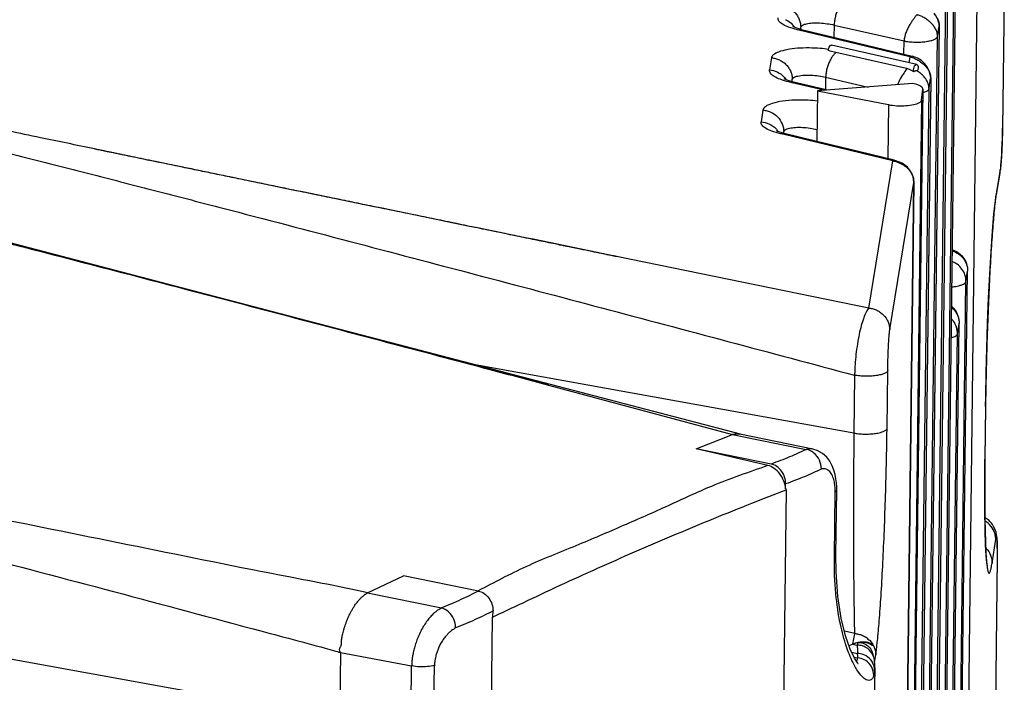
# Model space of a CAD drawing. Header units: inches. Extents: x -1 to 205, y 81 to 217.
# Tile 94 of 108: x 103.91 to 105.7, y 158.68 to 159.88. Entities that reach past the tile are written whole.
import ezdxf

# ---------------------------------------------------------------- set-up
doc = ezdxf.new("R2010")
doc.units = ezdxf.units.IN
doc.header["$LTSCALE"] = 1.1
doc.header["$MEASUREMENT"] = 0
doc.layers.get('0').update_dxf_attribs({"linetype": 'CONTINUOUS'})
doc.layers.add('6_ALL_SURFS', color=7, linetype='CONTINUOUS')
doc.layers.add('7_ALL_FEATURES', color=7, linetype='CONTINUOUS')

msp = doc.modelspace()

# ---------------------------------------------------------------- linework, layer by layer
at = {"color": 7, "linetype": 'Continuous'}
for p, q in [((105.3836, 159.8271), (105.3805, 159.8279)), ((105.3943, 159.8245), (105.3836, 159.8271)), ((105.385, 159.8378), (105.3864, 159.8379)), ((105.5228, 159.7954), (105.3943, 159.8245)), ((105.5291, 159.8167), (105.5274, 159.806)), ((105.5256, 159.7946), (105.5228, 159.7954)), ((105.5293, 159.7932), (105.5256, 159.7946)), ((105.5361, 159.7896), (105.5293, 159.7932)), ((105.5357, 159.7912), (105.5357, 159.7932)), ((105.5361, 159.7896), (105.5357, 159.7912)), ((105.5374, 159.7903), (105.5361, 159.7896)), ((105.5427, 159.7913), (105.5418, 159.7914)), ((105.5436, 159.7938), (105.5427, 159.7913)), ((105.544, 159.7967), (105.5436, 159.7938)), ((105.3141, 159.7695), (105.3086, 159.7709)), ((105.3616, 159.7581), (105.3141, 159.7695)), ((105.3607, 159.7545), (105.3596, 159.6625)), ((105.3726, 159.7554), (105.3616, 159.7581)), ((105.3035, 159.0276), (105.2461, 154.3284)), ((104.7102, 154.096), (104.7677, 158.7952)), ((104.7689, 158.7958), (104.773, 158.7977)), ((105.4646, 158.7129), (105.4667, 158.7265))]:
    msp.add_line(p, q, dxfattribs=at)
for points, start_tangent, end_tangent in [([(105.3807, 159.8303), (105.3656, 159.8319), (105.3451, 159.8328), (105.3241, 159.8322), (105.3049, 159.8297), (105.2896, 159.8254), (105.28, 159.8201), (105.2766, 159.8147)], (-0.990522, 0.137357), (-0.070122, -0.997538)), ([(105.3805, 159.8279), (105.3813, 159.8324), (105.3829, 159.8359), (105.385, 159.8378)], (0.017766, 0.999842), (0.943463, 0.331477)), ([(105.3873, 159.8168), (105.3864, 159.8154), (105.383, 159.8092), (105.38, 159.8022), (105.3777, 159.7947), (105.3761, 159.7869), (105.3757, 159.7831), (105.3754, 159.7793)], (-0.56235, -0.826899), (-0.04377, -0.999042)), ([(105.3943, 159.8245), (105.3903, 159.8206), (105.3873, 159.8168)], (-0.78148, -0.623931), (-0.56235, -0.826899)), ([(105.5239, 159.7952), (105.5184, 159.7878), (105.5115, 159.7767), (105.5065, 159.7658)], (-0.637614, -0.770356), (-0.34581, -0.938305)), ([(105.5418, 159.7914), (105.5408, 159.7913), (105.5398, 159.7912), (105.5386, 159.7908), (105.5374, 159.7903)], (-0.997385, 0.072277), (-0.899401, -0.437124)), ([(105.5518, 159.7836), (105.5513, 159.7841), (105.5454, 159.7889), (105.5418, 159.7914)], (-0.719588, 0.694401), (-0.848612, 0.529016)), ([(105.5573, 159.7773), (105.5564, 159.7785), (105.554, 159.7813), (105.5518, 159.7836)], (-0.591377, 0.806395), (-0.719588, 0.694401)), ([(105.5623, 159.7682), (105.5605, 159.7723), (105.5586, 159.7755), (105.5573, 159.7773)], (-0.343342, 0.93921), (-0.591377, 0.806395)), ([(105.564, 159.7589), (105.5639, 159.7597), (105.5639, 159.7606), (105.5637, 159.7623), (105.5631, 159.7657), (105.5623, 159.7682)], (0.012225, 0.999925), (-0.343342, 0.93921)), ([(105.299, 159.6802), (105.3019, 159.6838), (105.3093, 159.6865)], (0.162651, 0.986684), (0.977699, 0.21001)), ([(105.3093, 159.6865), (105.3202, 159.688)], (0.977699, 0.21001), (0.997666, 0.068278)), ([(105.3202, 159.688), (105.3333, 159.6881), (105.3471, 159.6867), (105.3599, 159.6841)], (0.997666, 0.068278), (0.964433, -0.264328)), ([(105.2699, 159.0718), (105.167, 159.0338), (105.0881, 158.9984), (105.0063, 158.9622), (104.9201, 158.9256), (104.8288, 158.8872), (104.7419, 158.8434)], (-0.941544, -0.33689), (-0.886403, -0.462914)), ([(105.3024, 159.0295), (105.2992, 159.0434), (105.2916, 159.0566), (105.2814, 159.0666), (105.2699, 159.0718)], (-0.057113, 0.998368), (-0.978946, 0.20412)), ([(104.773, 158.7977), (104.8307, 158.8252), (104.8997, 158.8574), (104.9678, 158.8883), (105.0355, 158.918), (105.1032, 158.947), (105.1716, 158.9753), (105.2406, 159.0029), (105.3035, 159.0276)], (0.901186, 0.433432), (0.933201, 0.359354)), ([(105.3035, 159.0276), (105.3032, 159.0288), (105.3024, 159.0295)], (-0.00604, 0.999982), (-0.798609, 0.60185)), ([(104.7687, 158.7963), (104.7681, 158.796), (104.7677, 158.7952)], (-0.99041, 0.138158), (-0.349656, -0.936878))]:
    msp.add_spline(points, degree=3, dxfattribs=dict(at, start_tangent=start_tangent, end_tangent=end_tangent))
at = {"layer": '6_ALL_SURFS', "color": 7, "linetype": 'Continuous'}
for p, q in [((105.5973, 156.3928), (105.6344, 159.4263)), ((105.5818, 156.2976), (105.6189, 159.3311))]:
    msp.add_line(p, q, dxfattribs=at)
at = {"layer": '7_ALL_FEATURES', "color": 7, "linetype": 'Continuous'}
for p, q in [((105.6135, 160.0635), (105.5562, 155.3748)), ((105.6135, 160.063), (105.5562, 155.3743)), ((105.5531, 155.3558), (105.6105, 160.0444)), ((105.598, 159.9683), (105.5407, 155.2796)), ((105.598, 159.9678), (105.5407, 155.2791)), ((105.7013, 159.9573), (105.6979, 159.686)), ((105.7013, 159.9578), (105.698, 159.6865)), ((105.5376, 155.2606), (105.595, 159.9492)), ((105.6047, 156.0523), (105.652, 159.9191)), ((105.3169, 159.8713), (105.3158, 159.8718)), ((105.3241, 159.866), (105.3313, 159.8667)), ((105.5291, 159.8167), (105.3241, 159.866)), ((105.3294, 159.8669), (105.33, 159.8706)), ((105.3298, 159.8744), (105.33, 159.8706)), ((105.3299, 159.8665), (105.33, 159.8706)), ((105.3313, 159.8667), (105.5335, 159.818)), ((105.3909, 159.8745), (105.3906, 159.8524)), ((105.3909, 159.8745), (105.5185, 159.8456)), ((105.5825, 159.8731), (105.5252, 155.1844)), ((105.5825, 159.8726), (105.5252, 155.184)), ((105.5795, 159.854), (105.5824, 159.8726)), ((105.5825, 159.8733), (105.5825, 159.8731)), ((105.5182, 159.8217), (105.5185, 159.8456)), ((105.5221, 155.1654), (105.5795, 159.854)), ((105.5416, 159.8027), (105.3864, 159.8379)), ((105.2766, 159.8147), (105.273, 159.7928)), ((105.5333, 159.818), (105.5291, 159.8167)), ((105.5427, 159.8145), (105.5333, 159.8179)), ((105.55, 159.81), (105.5427, 159.8145)), ((105.5485, 159.8076), (105.5515, 159.8053)), ((105.556, 159.8045), (105.55, 159.81)), ((105.5515, 159.8053), (105.5535, 159.8036)), ((105.5607, 159.7983), (105.556, 159.8045)), ((105.3009, 159.7758), (105.3, 159.7763)), ((105.3138, 159.7714), (105.3145, 159.7754)), ((105.3143, 159.7789), (105.3145, 159.7754)), ((105.3144, 159.7713), (105.3145, 159.7754)), ((105.3754, 159.7793), (105.3751, 159.7566)), ((105.3754, 159.7793), (105.4533, 159.7616)), ((105.567, 159.7779), (105.5097, 155.0892)), ((105.567, 159.7774), (105.5097, 155.0888)), ((105.5646, 159.7891), (105.5655, 159.7869)), ((105.565, 159.7652), (105.5669, 159.7774)), ((105.567, 159.7785), (105.567, 159.7784)), ((105.567, 159.7784), (105.567, 159.7779)), ((105.3145, 159.7713), (105.3086, 159.7709)), ((105.3741, 159.7569), (105.3145, 159.7713)), ((105.5346, 159.7679), (105.3607, 159.7545)), ((105.3607, 159.7545), (105.4899, 159.7295)), ((105.3783, 159.7559), (105.3741, 159.7569)), ((105.5524, 159.7577), (105.4935, 154.9398)), ((105.5066, 155.0702), (105.564, 159.7589)), ((105.5505, 159.7379), (105.5524, 159.7577)), ((105.5524, 159.7577), (105.5524, 159.7582)), ((105.564, 159.7589), (105.565, 159.7652)), ((105.5505, 159.7379), (105.4916, 154.9201)), ((105.4935, 154.9403), (105.5522, 159.7379)), ((105.2611, 159.7195), (105.2577, 159.6983)), ((105.4899, 159.7295), (105.4887, 159.631)), ((105.2885, 159.6806), (105.2861, 159.6816)), ((105.2988, 159.6838), (105.299, 159.6802)), ((105.698, 159.6865), (105.6979, 159.686)), ((105.3001, 159.6771), (105.2932, 159.6764)), ((105.2996, 159.6749), (105.2932, 159.6764)), ((105.2985, 159.6773), (105.299, 159.6802)), ((105.2989, 159.6771), (105.299, 159.6802)), ((105.4982, 159.627), (105.2996, 159.6749)), ((105.5003, 159.6281), (105.4982, 159.627)), ((105.4545, 159.3586), (105.4982, 159.627)), ((105.6939, 159.6104), (105.6872, 159.5715)), ((105.6935, 159.605), (105.6939, 159.6104)), ((105.6934, 159.6045), (105.6867, 159.5656)), ((105.6934, 159.6046), (105.6935, 159.605)), ((105.4788, 154.8996), (105.5361, 159.5882)), ((105.5361, 159.5878), (105.4788, 154.8991)), ((105.4924, 159.3194), (105.5361, 159.5878)), ((105.5361, 159.5886), (105.5361, 159.5885)), ((105.5361, 159.5885), (105.5361, 159.588)), ((105.6851, 159.5549), (105.6866, 159.5656)), ((105.6872, 159.5715), (105.6863, 159.5657)), ((105.6872, 159.5715), (105.6867, 159.5658)), ((103.9117, 159.4702), (103.9117, 159.4702)), ((105.4545, 159.3586), (104.9937, 159.4528)), ((105.5973, 156.3923), (105.6344, 159.4258)), ((105.6314, 159.4072), (105.6344, 159.4258)), ((105.6344, 159.4258), (105.6344, 159.4263)), ((105.5943, 156.3738), (105.6314, 159.4072)), ((105.22, 159.1288), (104.4762, 159.3235)), ((105.5818, 156.2971), (105.6189, 159.3306)), ((105.6159, 159.312), (105.6189, 159.3306)), ((105.6189, 159.3306), (105.6189, 159.3311)), ((105.5788, 156.2786), (105.6159, 159.312)), ((105.427, 159.1309), (104.7362, 159.2554)), ((105.4283, 159.2363), (105.427, 159.1309)), ((105.4874, 159.1395), (105.4887, 159.2449)), ((104.8699, 159.2185), (104.8672, 159.2192)), ((104.8699, 159.2183), (105.2053, 159.1285)), ((105.6671, 159.179), (105.6659, 159.0832)), ((105.6672, 159.1795), (105.666, 159.0837)), ((105.6672, 159.1795), (105.6671, 159.179)), ((105.1395, 159.1023), (105.2053, 159.1285)), ((105.2053, 159.1285), (105.2502, 159.1193)), ((105.3522, 159.1017), (105.2188, 159.129)), ((105.2502, 159.1193), (105.3401, 159.1009)), ((105.2759, 159.0745), (105.1395, 159.1023)), ((105.2699, 159.0718), (105.1395, 159.1023)), ((105.3401, 159.1009), (105.3254, 159.0941)), ((105.3523, 159.1017), (105.3522, 159.1017)), ((105.6658, 159.0736), (105.6656, 159.0458)), ((105.6659, 159.0832), (105.6658, 159.0736)), ((105.666, 159.0836), (105.6659, 159.0832)), ((105.666, 159.0837), (105.666, 159.0836)), ((105.3024, 159.0295), (105.3025, 159.0383)), ((105.3956, 159.0332), (105.3951, 159.0403)), ((105.6656, 159.0458), (105.6655, 159.0259)), ((105.3914, 158.9046), (105.3929, 159.0237)), ((105.3942, 158.9083), (105.3957, 159.0276)), ((105.3957, 159.0277), (105.3956, 159.0332)), ((105.3957, 159.0276), (105.3957, 159.0276)), ((105.6655, 159.0259), (105.6657, 158.9959)), ((105.6657, 158.9959), (105.6658, 158.9791)), ((105.6658, 158.9791), (105.6664, 158.95)), ((105.6664, 158.95), (105.6668, 158.9352)), ((105.6668, 158.9352), (105.6679, 158.9122)), ((105.679, 158.894), (105.6857, 158.9378)), ((105.6679, 158.9122), (105.6684, 158.9039)), ((105.6884, 158.9208), (105.6884, 158.9043)), ((105.3914, 158.9046), (105.3942, 158.9083)), ((105.3945, 158.8783), (105.3942, 158.9083)), ((105.6684, 158.9039), (105.6689, 158.8976)), ((105.6689, 158.8976), (105.6695, 158.8914)), ((105.6884, 158.9043), (105.6739, 157.7154)), ((105.6884, 158.9035), (105.6739, 157.7169)), ((104.5399, 158.84), (104.6057, 158.8708)), ((104.7421, 158.843), (104.6057, 158.8708)), ((104.5399, 158.84), (104.6749, 158.8125)), ((103.427, 158.8024), (104.4889, 158.611)), ((104.7686, 158.7969), (104.7688, 158.8068)), ((105.4284, 158.7656), (105.4098, 158.7699)), ((105.4252, 158.7464), (105.4284, 158.7656)), ((105.434, 158.7488), (105.4328, 158.7444)), ((105.4493, 158.7493), (105.4476, 158.7496)), ((105.4493, 158.7493), (105.4534, 158.748)), ((104.4904, 158.7311), (104.4889, 158.611)), ((104.4904, 158.7311), (104.6204, 158.7064)), ((105.4181, 158.7435), (105.4244, 158.7462)), ((105.423, 158.7315), (105.4331, 158.7294)), ((105.4244, 158.7462), (105.4328, 158.7444)), ((105.4584, 158.7452), (105.4595, 158.7444)), ((105.4591, 158.7463), (105.4608, 158.7431)), ((105.4595, 158.7444), (105.4608, 158.7431)), ((105.4623, 158.7272), (105.4605, 158.732)), ((105.4667, 158.7265), (105.4674, 158.7312)), ((105.4674, 158.7312), (105.4688, 158.7421)), ((105.4272, 158.7226), (105.4332, 158.7214)), ((105.4372, 158.7208), (105.4332, 158.7214)), ((105.4643, 158.7174), (105.4623, 158.7272)), ((105.465, 158.7081), (105.4643, 158.7174)), ((105.4643, 158.7174), (105.4643, 158.7174)), ((104.6189, 158.5863), (104.6204, 158.7064)), ((104.6603, 158.5875), (104.6618, 158.7076)), ((105.465, 158.7035), (105.4187, 154.9134)), ((105.465, 158.7035), (105.4647, 158.6979)), ((105.465, 158.7035), (105.465, 158.7081)), ((105.465, 158.7035), (105.465, 158.7035)), ((105.4638, 158.6914), (105.4631, 158.689))]:
    msp.add_line(p, q, dxfattribs=at)
for points in [[(105.5825, 159.8735), (105.5823, 159.8771), (105.5815, 159.8807), (105.5802, 159.8846), (105.5791, 159.887), (105.5761, 159.8925), (105.5733, 159.8965)], [(105.3315, 159.8665), (105.3228, 159.869), (105.3169, 159.8713)], [(105.567, 159.7785), (105.5663, 159.7846), (105.5644, 159.7911), (105.5607, 159.7983)], [(105.3147, 159.7713), (105.307, 159.7735), (105.3009, 159.7758)], [(105.567, 159.7783), (105.567, 159.7807), (105.5666, 159.7837), (105.5658, 159.7869)], [(105.6965, 159.6393), (105.6969, 159.6482), (105.6973, 159.6583), (105.6977, 159.6691), (105.6979, 159.6804), (105.698, 159.6865)], [(105.3001, 159.677), (105.2978, 159.6776), (105.2885, 159.6806)], [(105.5005, 159.6281), (105.4355, 159.644), (105.3572, 159.6631), (105.3001, 159.6771)], [(104.053, 159.6464), (104.0496, 159.6471), (104.0479, 159.6474), (104.0463, 159.6478), (104.0447, 159.6481), (104.0432, 159.6484), (104.0418, 159.6487)], [(104.077, 159.6414), (104.0731, 159.6422), (104.0712, 159.6426), (104.0693, 159.643), (104.0674, 159.6434), (104.0655, 159.6438), (104.0637, 159.6442), (104.0618, 159.6446), (104.06, 159.6449), (104.0582, 159.6453), (104.0565, 159.6457), (104.0547, 159.646), (104.053, 159.6464)], [(104.104, 159.6358), (104.0996, 159.6367), (104.0975, 159.6372), (104.0953, 159.6376), (104.0932, 159.638), (104.0911, 159.6385), (104.0891, 159.6389), (104.087, 159.6393), (104.085, 159.6398), (104.0829, 159.6402), (104.0809, 159.6406), (104.0789, 159.641), (104.077, 159.6414)], [(104.134, 159.6296), (104.1291, 159.6306), (104.1268, 159.6311), (104.1244, 159.6316), (104.122, 159.6321), (104.1197, 159.6326), (104.1174, 159.633), (104.1151, 159.6335), (104.1129, 159.634), (104.1106, 159.6345), (104.1084, 159.6349), (104.1062, 159.6354), (104.104, 159.6358)], [(104.1648, 159.6233), (104.1594, 159.6244), (104.1567, 159.6249), (104.1541, 159.6255), (104.1515, 159.626), (104.1489, 159.6265), (104.1464, 159.6271), (104.1439, 159.6276), (104.1414, 159.6281), (104.1389, 159.6286), (104.1364, 159.6291), (104.134, 159.6296)], [(105.5311, 159.6069), (105.5246, 159.6158), (105.515, 159.6229), (105.5035, 159.6274), (105.5003, 159.6281)], [(105.6951, 159.6192), (105.6956, 159.6248), (105.696, 159.6315), (105.6965, 159.6393)], [(104.4762, 159.3235), (103.8386, 159.4903), (103.3052, 159.6254)], [(104.2002, 159.6159), (104.1939, 159.6172), (104.1908, 159.6179), (104.1877, 159.6185), (104.1847, 159.6191), (104.1818, 159.6197), (104.1788, 159.6203), (104.176, 159.6209), (104.1731, 159.6215), (104.1703, 159.6221), (104.1675, 159.6227), (104.1648, 159.6233)], [(104.2353, 159.6087), (104.2279, 159.6102), (104.2243, 159.611), (104.2207, 159.6117), (104.2172, 159.6124), (104.2137, 159.6132), (104.2102, 159.6139), (104.2068, 159.6146), (104.2035, 159.6153), (104.2002, 159.6159)], [(105.6934, 159.6051), (105.6938, 159.6071), (105.6942, 159.6104), (105.6947, 159.6145), (105.6951, 159.6192)], [(104.277, 159.6001), (104.2694, 159.6017), (104.2655, 159.6025), (104.2617, 159.6032), (104.2579, 159.604), (104.2541, 159.6048), (104.2503, 159.6056), (104.2466, 159.6064), (104.2428, 159.6071), (104.2391, 159.6079), (104.2353, 159.6087)], [(104.3278, 159.5896), (104.3199, 159.5913), (104.3159, 159.5921), (104.312, 159.5929), (104.3081, 159.5937), (104.3041, 159.5945), (104.3002, 159.5953), (104.2963, 159.5961), (104.2925, 159.5969), (104.2886, 159.5977), (104.2847, 159.5985), (104.2809, 159.5993), (104.277, 159.6001)], [(105.5361, 159.5886), (105.5348, 159.5978), (105.5311, 159.6069)], [(104.4014, 159.5745), (104.393, 159.5762), (104.3889, 159.5771), (104.3847, 159.5779), (104.3805, 159.5788), (104.3764, 159.5796), (104.3723, 159.5805), (104.3682, 159.5813), (104.3641, 159.5822), (104.36, 159.583), (104.3559, 159.5839), (104.3519, 159.5847), (104.3478, 159.5855), (104.3438, 159.5863), (104.3398, 159.5872), (104.3358, 159.588), (104.3318, 159.5888), (104.3278, 159.5896)], [(104.48, 159.5583), (104.4755, 159.5593), (104.471, 159.5602), (104.4666, 159.5611), (104.4621, 159.562), (104.4576, 159.5629), (104.4532, 159.5638), (104.4488, 159.5647), (104.4444, 159.5656), (104.4401, 159.5665), (104.4357, 159.5674), (104.4314, 159.5683), (104.427, 159.5692), (104.4227, 159.5701), (104.4184, 159.571), (104.4142, 159.5719), (104.4099, 159.5727), (104.4057, 159.5736), (104.4014, 159.5745)], [(104.5792, 159.5379), (104.5743, 159.5389), (104.5695, 159.5399), (104.5646, 159.5409), (104.5598, 159.5419), (104.5549, 159.5429), (104.5501, 159.5439), (104.5453, 159.5449), (104.5405, 159.5459), (104.5358, 159.5469), (104.531, 159.5478), (104.5263, 159.5488), (104.5216, 159.5498), (104.5169, 159.5508), (104.5122, 159.5517), (104.5075, 159.5527), (104.5029, 159.5536), (104.4983, 159.5546), (104.4937, 159.5555), (104.4891, 159.5565), (104.48, 159.5583)], [(104.6923, 159.5147), (104.6875, 159.5157), (104.6826, 159.5167), (104.6777, 159.5177), (104.6728, 159.5187), (104.6679, 159.5197), (104.6629, 159.5207), (104.658, 159.5217), (104.6531, 159.5227), (104.6482, 159.5237), (104.6432, 159.5248), (104.6383, 159.5258), (104.6334, 159.5268), (104.6284, 159.5278), (104.6235, 159.5288), (104.6185, 159.5298), (104.6136, 159.5309), (104.6087, 159.5319), (104.6038, 159.5329), (104.5988, 159.5339), (104.5939, 159.5349), (104.589, 159.5359), (104.5792, 159.5379)], [(105.6672, 159.1794), (105.6674, 159.1972), (105.6682, 159.2405), (105.6694, 159.2858), (105.6709, 159.3319), (105.6727, 159.3772), (105.6748, 159.4208), (105.6771, 159.4619), (105.6797, 159.499), (105.6824, 159.5306), (105.6851, 159.5549)], [(104.7683, 159.499), (104.7637, 159.5), (104.7591, 159.5009), (104.7544, 159.5019), (104.7498, 159.5028), (104.7451, 159.5038), (104.7404, 159.5048), (104.7356, 159.5057), (104.7309, 159.5067), (104.7261, 159.5077), (104.7213, 159.5087), (104.7165, 159.5097), (104.7117, 159.5107), (104.7069, 159.5117), (104.7021, 159.5127), (104.6923, 159.5147)], [(104.8776, 159.4765), (104.8741, 159.4772), (104.8707, 159.4779), (104.8671, 159.4786), (104.8636, 159.4794), (104.86, 159.4801), (104.8563, 159.4809), (104.8527, 159.4816), (104.8489, 159.4824), (104.8451, 159.4832), (104.8412, 159.484), (104.8373, 159.4848), (104.8334, 159.4856), (104.8293, 159.4864), (104.8252, 159.4873), (104.8211, 159.4881), (104.8169, 159.489), (104.8127, 159.4899), (104.8084, 159.4908), (104.804, 159.4916), (104.7997, 159.4925), (104.7953, 159.4935), (104.7909, 159.4944), (104.7864, 159.4953), (104.7819, 159.4962), (104.7774, 159.4971), (104.7683, 159.499)], [(103.9309, 159.4653), (103.9267, 159.4664), (103.9121, 159.4702)], [(104.9128, 159.4692), (104.9068, 159.4705), (104.9037, 159.4711), (104.9006, 159.4717), (104.8974, 159.4724), (104.8942, 159.4731), (104.8909, 159.4737), (104.8877, 159.4744), (104.8843, 159.4751), (104.8776, 159.4765)], [(104.938, 159.464), (104.9327, 159.4651), (104.93, 159.4657), (104.9272, 159.4662), (104.9244, 159.4668), (104.9216, 159.4674), (104.9187, 159.468), (104.9158, 159.4686), (104.9128, 159.4692)], [(103.9483, 159.4608), (103.9439, 159.462), (103.9395, 159.4631), (103.9309, 159.4653)], [(103.9664, 159.4562), (103.9618, 159.4573), (103.9572, 159.4585), (103.9483, 159.4608)], [(103.9804, 159.4525), (103.9757, 159.4537), (103.9664, 159.4562)], [(103.9947, 159.4488), (103.9899, 159.4501), (103.9804, 159.4525)], [(104.0141, 159.4438), (104.0092, 159.4451), (104.0043, 159.4463), (103.9947, 159.4488)], [(104.9875, 159.4538), (104.984, 159.4545), (104.9823, 159.4549), (104.9805, 159.4553), (104.9786, 159.4556), (104.9768, 159.456), (104.9749, 159.4564), (104.9729, 159.4568), (104.9708, 159.4573), (104.9688, 159.4577), (104.9666, 159.4581), (104.9645, 159.4586), (104.9622, 159.459), (104.96, 159.4595), (104.9577, 159.46), (104.9554, 159.4604), (104.953, 159.4609), (104.9506, 159.4614), (104.9482, 159.4619), (104.9457, 159.4624), (104.9432, 159.463), (104.9406, 159.4635), (104.938, 159.464)], [(104.9937, 159.4525), (104.9922, 159.4528), (104.9907, 159.4532), (104.9891, 159.4535), (104.9875, 159.4538)], [(104.0288, 159.44), (104.0239, 159.4413), (104.0141, 159.4438)], [(104.0437, 159.4361), (104.0387, 159.4374), (104.0288, 159.44)], [(104.0637, 159.4309), (104.0587, 159.4322), (104.0537, 159.4335), (104.0437, 159.4361)], [(104.0789, 159.427), (104.0738, 159.4283), (104.0637, 159.4309)], [(104.0943, 159.423), (104.0891, 159.4243), (104.0789, 159.427)], [(104.1098, 159.4189), (104.1046, 159.4203), (104.0943, 159.423)], [(104.1307, 159.4135), (104.1255, 159.4148), (104.1202, 159.4162), (104.1098, 159.4189)], [(104.1466, 159.4093), (104.1413, 159.4107), (104.1307, 159.4135)], [(104.1627, 159.4051), (104.1573, 159.4065), (104.1466, 159.4093)], [(104.1789, 159.4009), (104.1735, 159.4023), (104.1627, 159.4051)], [(104.1953, 159.3966), (104.1898, 159.398), (104.1789, 159.4009)], [(104.2175, 159.3908), (104.2119, 159.3923), (104.2063, 159.3937), (104.1953, 159.3966)], [(104.2343, 159.3864), (104.2287, 159.3879), (104.2175, 159.3908)], [(104.2513, 159.3819), (104.2456, 159.3834), (104.2343, 159.3864)], [(104.2686, 159.3774), (104.2628, 159.3789), (104.2513, 159.3819)], [(104.2918, 159.3713), (104.286, 159.3729), (104.2801, 159.3744), (104.2686, 159.3774)], [(104.3093, 159.3667), (104.3035, 159.3683), (104.2918, 159.3713)], [(104.3327, 159.3606), (104.3269, 159.3621), (104.321, 159.3637), (104.3093, 159.3667)], [(104.3502, 159.356), (104.3444, 159.3575), (104.3327, 159.3606)], [(104.3734, 159.3499), (104.3676, 159.3514), (104.3618, 159.3529), (104.3502, 159.356)], [(104.3961, 159.3439), (104.3905, 159.3454), (104.3848, 159.3469), (104.3734, 159.3499)], [(104.4238, 159.3366), (104.4183, 159.3381), (104.4128, 159.3395), (104.4073, 159.341), (104.3961, 159.3439)], [(104.4507, 159.3295), (104.4454, 159.3309), (104.44, 159.3324), (104.4347, 159.3338), (104.4238, 159.3366)], [(104.4768, 159.3227), (104.4716, 159.324), (104.4664, 159.3254), (104.4612, 159.3268), (104.4507, 159.3295)], [(104.5022, 159.316), (104.4971, 159.3173), (104.4921, 159.3186), (104.487, 159.32), (104.4768, 159.3227)], [(104.5367, 159.3068), (104.5319, 159.3081), (104.527, 159.3094), (104.5221, 159.3107), (104.5171, 159.312), (104.5122, 159.3133), (104.5022, 159.316)], [(104.5656, 159.2992), (104.5608, 159.3005), (104.556, 159.3017), (104.5512, 159.303), (104.5464, 159.3043), (104.5367, 159.3068)], [(104.6031, 159.2893), (104.5985, 159.2905), (104.5938, 159.2917), (104.5891, 159.293), (104.5845, 159.2942), (104.5798, 159.2955), (104.575, 159.2967), (104.5656, 159.2992)], [(104.6353, 159.2808), (104.6307, 159.282), (104.6262, 159.2832), (104.6216, 159.2844), (104.617, 159.2856), (104.6124, 159.2868), (104.6031, 159.2893)], [(104.6668, 159.2724), (104.6623, 159.2736), (104.6579, 159.2748), (104.6534, 159.276), (104.6489, 159.2772), (104.6444, 159.2784), (104.6353, 159.2808)], [(104.6974, 159.2643), (104.6931, 159.2655), (104.6887, 159.2666), (104.6844, 159.2678), (104.68, 159.2689), (104.6756, 159.2701), (104.6668, 159.2724)], [(104.7269, 159.2565), (104.7228, 159.2576), (104.7186, 159.2587), (104.7144, 159.2598), (104.7102, 159.2609), (104.7059, 159.262), (104.6974, 159.2643)], [(104.7552, 159.249), (104.7513, 159.25), (104.7473, 159.2511), (104.7432, 159.2521), (104.7392, 159.2532), (104.7351, 159.2543), (104.7269, 159.2565)], [(104.7859, 159.2408), (104.7822, 159.2418), (104.7784, 159.2428), (104.7746, 159.2438), (104.7708, 159.2448), (104.7669, 159.2458), (104.7631, 159.2469), (104.7552, 159.249)], [(104.8184, 159.2322), (104.8149, 159.2331), (104.8114, 159.234), (104.8078, 159.235), (104.8043, 159.2359), (104.8006, 159.2369), (104.797, 159.2379), (104.7933, 159.2388), (104.7859, 159.2408)], [(104.8672, 159.2192), (104.8611, 159.2208), (104.8581, 159.2216), (104.855, 159.2224), (104.8518, 159.2233), (104.8486, 159.2241), (104.8454, 159.225), (104.8421, 159.2259), (104.8388, 159.2267), (104.8355, 159.2276), (104.8322, 159.2285), (104.8288, 159.2294), (104.8254, 159.2303), (104.8184, 159.2322)], [(105.3699, 159.0939), (105.3602, 159.0993), (105.3523, 159.1017)], [(105.3928, 159.0557), (105.3906, 159.0636), (105.3876, 159.0715), (105.3833, 159.0795), (105.3775, 159.0871), (105.3699, 159.0939)], [(105.6673, 158.9251), (105.6671, 158.9311), (105.6668, 158.9375), (105.6666, 158.9444), (105.6664, 158.9517), (105.6662, 158.9596), (105.6661, 158.9679), (105.6659, 158.9768), (105.6658, 158.9862), (105.6657, 158.996), (105.6656, 159.0063), (105.6656, 159.0171), (105.6656, 159.0284), (105.6656, 159.0401), (105.6657, 159.0523), (105.6658, 159.0649), (105.6659, 159.0779), (105.666, 159.0836)], [(105.3951, 159.0403), (105.3943, 159.0478), (105.3928, 159.0557)], [(105.6751, 158.9697), (105.6734, 158.9713), (105.6717, 158.9728), (105.6699, 158.9742), (105.6681, 158.9755), (105.6663, 158.9766), (105.6659, 158.9768)], [(105.6783, 158.9661), (105.6767, 158.9679), (105.6751, 158.9697)], [(105.6862, 158.9502), (105.6856, 158.9524), (105.6848, 158.9548), (105.6837, 158.9573), (105.6825, 158.9597), (105.6812, 158.962), (105.6798, 158.9641), (105.6783, 158.9661)], [(105.6884, 158.9208), (105.6884, 158.9226), (105.6884, 158.9255), (105.6883, 158.9283), (105.6882, 158.9309), (105.6882, 158.9333), (105.6881, 158.9355), (105.6879, 158.9376), (105.6878, 158.9395), (105.6877, 158.9412), (105.6875, 158.9429), (105.6873, 158.9445), (105.687, 158.9463), (105.6867, 158.9481), (105.6862, 158.9502)], [(105.6702, 158.8893), (105.6702, 158.8893), (105.6702, 158.8896), (105.67, 158.8905), (105.6698, 158.8919), (105.6696, 158.8938), (105.6693, 158.8962), (105.669, 158.899), (105.6687, 158.9023), (105.6684, 158.906), (105.6681, 158.9101), (105.6679, 158.9146), (105.6676, 158.9197), (105.6673, 158.9251)], [(105.4283, 158.7204), (105.4204, 158.7369), (105.4119, 158.7614), (105.4039, 158.7937), (105.3978, 158.833), (105.3945, 158.8783)], [(105.434, 158.7112), (105.4348, 158.7107), (105.4339, 158.7118), (105.4283, 158.7204)]]:
    msp.add_lwpolyline(points, dxfattribs=at)
for points, start_tangent, end_tangent in [([(105.4139, 159.9222), (105.4098, 159.9197), (105.4058, 159.9158), (105.4019, 159.9106), (105.3985, 159.9044), (105.3955, 159.8974), (105.3932, 159.8899), (105.3916, 159.8821), (105.3912, 159.8783), (105.3909, 159.8745)], (-0.923157, -0.384423), (-0.043769, -0.999042)), ([(105.2921, 159.9098), (105.2993, 159.9087), (105.3065, 159.9062), (105.3133, 159.9024), (105.3192, 159.8974), (105.3239, 159.8914), (105.3273, 159.8847), (105.3294, 159.8776), (105.3298, 159.8744)], (0.99801, -0.063056), (0.10111, -0.994875)), ([(105.308, 159.8708), (105.2968, 159.8761), (105.2903, 159.8817), (105.2886, 159.888)], (-0.937279, 0.34858), (0.106959, 0.994263)), ([(105.3024, 159.8843), (105.3031, 159.884), (105.3152, 159.8751), (105.3188, 159.8708)], (0.906078, -0.42311), (0.594052, -0.804427)), ([(105.5416, 159.8933), (105.5408, 159.8921), (105.5402, 159.8913), (105.5396, 159.8905), (105.5382, 159.8887), (105.5366, 159.8865), (105.5329, 159.8814), (105.529, 159.8753), (105.5252, 159.8683), (105.522, 159.8608), (105.5185, 159.8456)], (-0.513854, -0.857878), (-0.045947, -0.998944)), ([(105.5795, 159.854), (105.5795, 159.8549), (105.5794, 159.8558), (105.5793, 159.8575), (105.5786, 159.8609), (105.576, 159.8675), (105.5741, 159.8707), (105.5719, 159.8737), (105.5695, 159.8765), (105.5668, 159.8793), (105.5609, 159.8841), (105.5545, 159.8882), (105.5512, 159.8899), (105.548, 159.8913), (105.5447, 159.8924), (105.5439, 159.8927), (105.5431, 159.8929), (105.5416, 159.8933)], (0.012225, 0.999925), (-0.975223, 0.221223)), ([(105.5733, 159.8946), (105.575, 159.8927), (105.579, 159.8866), (105.5816, 159.88), (105.5825, 159.8733)], (0.669052, -0.743216), (-0.001293, -0.999999)), ([(105.3241, 159.866), (105.308, 159.8708)], (-0.970956, 0.239259), (-0.937279, 0.34858)), ([(105.33, 159.8706), (105.333, 159.8742), (105.3403, 159.8769)], (0.162675, 0.98668), (0.977712, 0.209949)), ([(105.3403, 159.8769), (105.3512, 159.8784)], (0.977712, 0.209949), (0.997671, 0.068212)), ([(105.3512, 159.8784), (105.3643, 159.8785), (105.3782, 159.8771), (105.3909, 159.8745)], (0.997671, 0.068212), (0.964439, -0.264304)), ([(105.5185, 159.8456), (105.5207, 159.8451), (105.5219, 159.8449), (105.523, 159.8447), (105.5279, 159.8441), (105.5331, 159.8437), (105.5384, 159.8435), (105.549, 159.8436), (105.5589, 159.8446), (105.5632, 159.8453), (105.5671, 159.8462), (105.5706, 159.8473), (105.5735, 159.8485), (105.5777, 159.8512), (105.5789, 159.8526), (105.5795, 159.854)], (0.977983, -0.208686), (0.159737, 0.98716)), ([(105.2766, 159.8147), (105.2838, 159.8135), (105.291, 159.811), (105.2978, 159.8072), (105.3037, 159.8022), (105.3084, 159.7962), (105.3118, 159.7895), (105.3139, 159.7824), (105.3143, 159.7789)], (0.998093, -0.061736), (0.092509, -0.995712)), ([(105.5291, 159.8167), (105.5355, 159.8146), (105.5381, 159.8135)], (0.97217, -0.234276), (0.9128, -0.408406)), ([(105.5381, 159.8135), (105.542, 159.8116), (105.5484, 159.8077), (105.5485, 159.8076)], (0.9128, -0.408406), (0.817639, -0.575731)), ([(105.2925, 159.7757), (105.2813, 159.7809), (105.2748, 159.7866), (105.273, 159.7928)], (-0.937278, 0.348582), (0.10697, 0.994262)), ([(105.273, 159.7928), (105.287, 159.7891)], (0.99801, -0.063057), (0.904126, -0.427265)), ([(105.5357, 159.7932), (105.5367, 159.7981), (105.539, 159.8017)], (0.054237, 0.998528), (0.746889, 0.664948)), ([(105.539, 159.8017), (105.5415, 159.8028), (105.5416, 159.8027)], (0.746889, 0.664948), (0.968577, -0.248715)), ([(105.5416, 159.8027), (105.5434, 159.8009), (105.544, 159.7967)], (0.968577, -0.248715), (-0.054237, -0.998528)), ([(105.5535, 159.8036), (105.5543, 159.8029), (105.5595, 159.7975), (105.5635, 159.7914), (105.5646, 159.7891)], (0.751328, -0.659929), (0.402771, -0.915301)), ([(105.287, 159.7891), (105.2876, 159.7888), (105.2997, 159.7799), (105.3037, 159.775)], (0.904126, -0.427265), (0.579543, -0.814942)), ([(105.3086, 159.7709), (105.2925, 159.7757)], (-0.970955, 0.239262), (-0.937278, 0.348582)), ([(105.3145, 159.7754), (105.3174, 159.779), (105.3248, 159.7817)], (0.162676, 0.98668), (0.977713, 0.209944)), ([(105.3248, 159.7817), (105.3357, 159.7832)], (0.977713, 0.209944), (0.997671, 0.068209)), ([(105.3357, 159.7832), (105.3488, 159.7833), (105.3627, 159.7819), (105.3754, 159.7793)], (0.997671, 0.068209), (0.964439, -0.264304)), ([(105.5655, 159.7869), (105.5661, 159.7849), (105.567, 159.7785)], (0.328641, -0.944455), (0.013049, -0.999915)), ([(105.5524, 159.7582), (105.5507, 159.7616), (105.5445, 159.7651), (105.5346, 159.7679)], (-0.01971, 0.999806), (-0.980381, 0.197112)), ([(105.5524, 159.7513), (105.5551, 159.7521), (105.558, 159.7533), (105.5596, 159.7541)], (0.960285, 0.27902), (0.870378, 0.492384)), ([(105.5596, 159.7541), (105.5622, 159.756), (105.5634, 159.7574), (105.564, 159.7589)], (0.870378, 0.492384), (0.159737, 0.98716)), ([(104.0419, 159.6489), (103.9435, 159.6693), (103.8856, 159.6814), (103.8276, 159.6935), (103.7697, 159.7056), (103.7117, 159.7178), (103.6537, 159.7299), (103.5956, 159.7421)], (-0.979075, 0.203501), (-0.978623, 0.20566)), ([(105.3605, 159.7359), (105.3433, 159.7374), (105.3194, 159.7377), (105.2967, 159.7358), (105.278, 159.7317), (105.2655, 159.7258), (105.2611, 159.7195)], (-0.993258, 0.115922), (-0.097692, -0.995217)), ([(105.4899, 159.7295), (105.5055, 159.7276), (105.5219, 159.7278), (105.5364, 159.7298), (105.5465, 159.7334), (105.5505, 159.7379)], (0.981705, -0.190408), (0.095813, 0.995399)), ([(105.2611, 159.7195), (105.2649, 159.719), (105.2686, 159.7182), (105.2757, 159.7157), (105.288, 159.7069), (105.2962, 159.6945), (105.2974, 159.691), (105.2983, 159.6875), (105.2988, 159.6839), (105.2988, 159.6838)], (0.99801, -0.063057), (0.095595, -0.99542)), ([(103.5838, 159.7169), (103.6417, 159.7025), (103.6996, 159.688), (103.7575, 159.6734), (103.8153, 159.6588), (103.873, 159.6442), (103.9307, 159.6296), (104.046, 159.6002), (104.1611, 159.5706), (104.2762, 159.5408), (104.5061, 159.4807), (104.7361, 159.4201), (104.9664, 159.3593), (105.197, 159.298), (105.4283, 159.2363)], (0.970355, -0.241684), (0.966056, -0.258335)), ([(105.2771, 159.6812), (105.266, 159.6864), (105.2594, 159.6921), (105.2577, 159.6983)], (-0.937278, 0.348584), (0.106675, 0.994294)), ([(105.2577, 159.6983), (105.2721, 159.6946), (105.2847, 159.6858), (105.2885, 159.6812)], (0.997896, -0.06483), (0.569493, -0.821997)), ([(105.6979, 159.686), (105.6979, 159.6827), (105.6978, 159.6794), (105.6977, 159.673), (105.6976, 159.6668), (105.6974, 159.6608), (105.6969, 159.6494), (105.6964, 159.6391), (105.6961, 159.6342)], (-0.010774, -0.999942), (-0.062623, -0.998037)), ([(105.2932, 159.6764), (105.2771, 159.6812)], (-0.970954, 0.239265), (-0.937278, 0.348584)), ([(104.9937, 159.4528), (104.9875, 159.4541), (104.7549, 159.5018), (104.5228, 159.5495), (104.291, 159.5972), (104.1751, 159.6212), (104.0593, 159.6452), (104.0419, 159.6489)], (-0.979651, 0.20071), (-0.979075, 0.203501)), ([(105.6961, 159.6342), (105.6958, 159.6298), (105.6952, 159.6219), (105.6946, 159.6154), (105.6943, 159.6127), (105.6941, 159.6115), (105.6939, 159.6104)], (-0.062623, -0.998037), (-0.147523, -0.989059)), ([(103.305, 159.6244), (103.3662, 159.6091), (103.4304, 159.593), (103.4945, 159.5768), (103.5586, 159.5606), (103.6865, 159.528), (103.8141, 159.4953), (103.9117, 159.4702)], (0.970111, -0.242662), (0.968273, -0.249895)), ([(105.4982, 159.627), (105.5052, 159.6252), (105.5107, 159.6231)], (0.981727, -0.190293), (0.916424, -0.400209)), ([(105.5107, 159.6231), (105.5122, 159.6224), (105.5189, 159.6187), (105.5248, 159.614), (105.5296, 159.6083), (105.5332, 159.602)], (0.916424, -0.400209), (0.399236, -0.916848)), ([(105.5332, 159.602), (105.5354, 159.5951), (105.5361, 159.5886)], (0.399236, -0.916848), (0.008217, -0.999966)), ([(105.6863, 159.5657), (105.6857, 159.5612), (105.6841, 159.5486), (105.681, 159.5156), (105.6778, 159.4726), (105.6748, 159.4216), (105.6722, 159.3653), (105.6699, 159.3052), (105.6682, 159.2426), (105.6676, 159.2108), (105.6673, 159.1949), (105.6671, 159.179)], (-0.14622, -0.989252), (-0.011022, -0.999939)), ([(103.9117, 159.4702), (104.1953, 159.3966), (104.574, 159.2969), (104.7627, 159.2469), (104.8699, 159.2183)], (0.968273, -0.249895), (0.966231, -0.257678)), ([(105.6064, 159.4649), (105.6152, 159.461), (105.6257, 159.4516)], (0.954315, -0.298804), (0.622264, -0.782807)), ([(105.6065, 159.4628), (105.6177, 159.4574), (105.6268, 159.4488), (105.6326, 159.4378)], (0.950901, -0.309496), (0.309313, -0.95096)), ([(105.6257, 159.4516), (105.6323, 159.4395), (105.6344, 159.4263)], (0.622264, -0.782807), (-0.012225, -0.999925)), ([(105.6314, 159.4072), (105.6296, 159.4191), (105.624, 159.4299), (105.6153, 159.4386), (105.606, 159.4437)], (0.012225, 0.999925), (-0.931388, 0.364028)), ([(105.6326, 159.4378), (105.6344, 159.4258)], (0.309313, -0.95096), (-0.014987, -0.999888)), ([(105.6054, 159.3973), (105.6101, 159.3979), (105.621, 159.4002), (105.6284, 159.4034), (105.6314, 159.4072)], (0.99544, 0.095387), (0.160778, 0.986991)), ([(105.4545, 159.3586), (105.452, 159.3556), (105.4495, 159.3515), (105.4448, 159.3408), (105.4405, 159.327), (105.4366, 159.311), (105.4334, 159.2933), (105.4308, 159.2745), (105.4291, 159.2553), (105.4286, 159.2458), (105.4284, 159.241), (105.4283, 159.2363)], (-0.698841, -0.715277), (-0.012192, -0.999926)), ([(105.4545, 159.3586), (105.4564, 159.3584), (105.4582, 159.3582), (105.462, 159.3574), (105.4656, 159.3562), (105.469, 159.3547), (105.4755, 159.3508), (105.4812, 159.3459), (105.4894, 159.3336), (105.4916, 159.3266), (105.4924, 159.3194)], (0.99801, -0.063056), (-0.011711, -0.999931)), ([(105.6052, 159.3599), (105.6113, 159.3536), (105.6171, 159.3426)], (0.770363, -0.637606), (0.309313, -0.95096)), ([(105.6054, 159.3616), (105.6102, 159.3564)], (0.750426, -0.660954), (0.622264, -0.782807)), ([(105.6102, 159.3564), (105.6168, 159.3443), (105.6189, 159.3311)], (0.622264, -0.782807), (-0.012225, -0.999925)), ([(105.6171, 159.3426), (105.6189, 159.3306)], (0.309313, -0.95096), (-0.014987, -0.999888)), ([(105.6159, 159.312), (105.6141, 159.3239), (105.6085, 159.3347), (105.605, 159.3389)], (0.012225, 0.999925), (-0.695421, 0.718603)), ([(105.4887, 159.2449), (105.4887, 159.2479), (105.4888, 159.2508), (105.4889, 159.2567), (105.4892, 159.2683), (105.4896, 159.2796), (105.4901, 159.2902), (105.4906, 159.2998), (105.4912, 159.3081), (105.4918, 159.3147), (105.4921, 159.3173), (105.4924, 159.3194)], (0.010997, 0.99994), (0.144762, 0.989467)), ([(105.6043, 159.3047), (105.6055, 159.305), (105.6128, 159.3082), (105.6159, 159.312)], (0.96595, 0.25873), (0.160778, 0.986991)), ([(104.5399, 158.84), (104.5352, 158.841), (104.3966, 158.8686), (104.1195, 158.924), (103.8428, 158.9798), (103.5667, 159.036), (103.2914, 159.0926), (103.0172, 159.1497), (102.8806, 159.1785), (102.7443, 159.2074), (102.6763, 159.222), (102.6084, 159.2365), (102.5407, 159.2511), (102.4729, 159.2657)], (-0.980821, 0.19491), (-0.977342, 0.211666)), ([(102.4617, 159.2409), (102.5289, 159.2258), (102.5962, 159.2106), (102.6635, 159.1952), (102.7308, 159.1796), (102.8655, 159.148), (103.0001, 159.1159), (103.2694, 159.0501), (103.5386, 158.9822), (103.8077, 158.9127), (104.0767, 158.8421), (104.3454, 158.7703), (104.4796, 158.7341), (104.4904, 158.7311)], (0.975965, -0.217928), (0.965189, -0.261553)), ([(105.4887, 159.2449), (105.4869, 159.2421), (105.485, 159.2407), (105.4825, 159.2395), (105.476, 159.2373), (105.4677, 159.2357), (105.4582, 159.2347), (105.448, 159.2345), (105.4428, 159.2347), (105.4378, 159.2351), (105.4329, 159.2356), (105.4306, 159.236), (105.4283, 159.2363)], (-0.15571, -0.987803), (-0.984153, 0.177322)), ([(105.2053, 159.1285), (105.2076, 159.129), (105.2102, 159.1294), (105.2131, 159.1296), (105.2162, 159.1294), (105.2188, 159.1291)], (0.930122, 0.367251), (0.979093, -0.203414)), ([(105.427, 159.1309), (105.4268, 159.1162), (105.4267, 159.1016), (105.4264, 159.0723), (105.4261, 159.0148), (105.426, 158.9594), (105.4262, 158.9075), (105.4266, 158.8606), (105.4271, 158.8204), (105.4275, 158.7886), (105.4278, 158.776), (105.4281, 158.7705), (105.4284, 158.7656)], (-0.015114, -0.999886), (0.076126, -0.997098)), ([(105.427, 159.1309), (105.4314, 159.1302), (105.436, 159.1297), (105.4457, 159.1291), (105.4562, 159.1293), (105.4664, 159.1302), (105.4752, 159.132), (105.4818, 159.1343), (105.4841, 159.1355), (105.4858, 159.1368), (105.4874, 159.1395)], (0.984146, -0.17736), (0.156226, 0.987721)), ([(105.4688, 158.7421), (105.4699, 158.7524), (105.4732, 158.7882), (105.4765, 158.8339), (105.4795, 158.8875), (105.4822, 158.9463), (105.4845, 159.0088), (105.4863, 159.0736), (105.4869, 159.1065), (105.4872, 159.123), (105.4874, 159.1395)], (0.118463, 0.992959), (0.011058, 0.999939)), ([(105.3254, 159.0941), (105.3098, 159.0874), (105.2933, 159.0808), (105.2759, 159.0745)], (-0.912257, -0.409619), (-0.943934, -0.330135)), ([(105.3522, 159.1017), (105.3484, 159.1021), (105.3443, 159.1018), (105.3401, 159.101)], (-0.979863, 0.199673), (-0.967932, -0.251214)), ([(105.3502, 159.0971), (105.3401, 159.1009)], (-0.858445, 0.512905), (-0.985859, 0.16758)), ([(105.3641, 159.0813), (105.3541, 159.0944), (105.3502, 159.0971)], (-0.418022, 0.908437), (-0.858445, 0.512905)), ([(105.3025, 159.0383), (105.3007, 159.0504), (105.295, 159.0616), (105.2862, 159.0701), (105.2759, 159.0745)], (0.012225, 0.999925), (-0.979835, 0.199807)), ([(105.3677, 159.0653), (105.3641, 159.0813)], (0.005912, 0.999983), (-0.418022, 0.908437)), ([(105.3674, 159.0652), (105.3528, 159.0583), (105.3369, 159.0514), (105.3202, 159.0448), (105.3025, 159.0383)], (-0.89735, -0.44132), (-0.942928, -0.332996)), ([(105.3857, 159.0572), (105.3829, 159.0609), (105.3796, 159.0636), (105.3763, 159.0652), (105.3732, 159.0658), (105.3703, 159.0657), (105.3674, 159.0652)], (-0.531108, 0.847304), (-0.97045, -0.241303)), ([(105.3918, 159.0391), (105.3909, 159.0437), (105.3896, 159.0484), (105.3879, 159.053), (105.3857, 159.0572)], (-0.156893, 0.987616), (-0.531108, 0.847304)), ([(105.3929, 159.0245), (105.3929, 159.026), (105.3927, 159.0301), (105.3924, 159.0346), (105.3918, 159.0391)], (0.24765, 0.96885), (-0.156893, 0.987616)), ([(105.3929, 159.0237), (105.3954, 159.0264), (105.3956, 159.0276)], (0.853988, 0.520292), (-0.02267, 0.999743)), ([(105.683, 158.9514), (105.6827, 158.952), (105.6743, 158.9642), (105.6686, 158.9692), (105.6662, 158.9708)], (-0.382158, 0.924097), (-0.849062, 0.528294)), ([(105.6857, 158.9378), (105.6855, 158.9414), (105.6849, 158.945), (105.683, 158.9514)], (0.011441, 0.999935), (-0.382158, 0.924097)), ([(105.6857, 158.9378), (105.686, 158.9394), (105.6863, 158.9406), (105.6865, 158.9411), (105.6866, 158.9414), (105.6868, 158.9415), (105.6869, 158.9416), (105.6872, 158.9413), (105.6874, 158.9406), (105.6876, 158.9393), (105.6878, 158.9375), (105.688, 158.9352), (105.6882, 158.9323), (105.6884, 158.9249), (105.6884, 158.9208)], (0.163081, 0.986613), (0.00883, -0.999961)), ([(105.668, 158.9208), (105.6763, 158.9081), (105.6783, 158.901), (105.679, 158.894)], (0.699721, -0.714416), (-0.011285, -0.999936)), ([(105.4135, 158.7415), (105.4024, 158.7826), (105.3941, 158.8381), (105.3914, 158.9046)], (-0.319936, 0.947439), (0.012073, 0.999927)), ([(105.6695, 158.8914), (105.67, 158.8873), (105.6706, 158.8835), (105.6712, 158.8804), (105.6718, 158.8781), (105.6725, 158.8765), (105.6731, 158.8756), (105.6735, 158.8755), (105.6738, 158.8755), (105.6745, 158.8761), (105.6752, 158.8774), (105.6759, 158.8794), (105.6767, 158.8821), (105.6774, 158.8854), (105.6782, 158.8894), (105.679, 158.894)], (0.110072, -0.993924), (0.154277, 0.988028)), ([(104.4904, 158.7311), (104.49, 158.7327), (104.4892, 158.7342), (104.4886, 158.7362), (104.4891, 158.7383), (104.4901, 158.7401), (104.4912, 158.7421), (104.4919, 158.7446), (104.4923, 158.7474), (104.4924, 158.7505), (104.4926, 158.7539), (104.4932, 158.7575), (104.4939, 158.7613), (104.4949, 158.7653), (104.4961, 158.7697), (104.4974, 158.7744), (104.4989, 158.7794), (104.5007, 158.7847), (104.5028, 158.7903), (104.5053, 158.7962), (104.5081, 158.8021), (104.5111, 158.8076), (104.514, 158.8126), (104.5169, 158.817), (104.5196, 158.8207), (104.522, 158.8239), (104.5243, 158.8266), (104.5264, 158.8289), (104.5282, 158.8308), (104.53, 158.8324), (104.5317, 158.8339), (104.5331, 158.8351), (104.5343, 158.8362), (104.5358, 158.8371), (104.5374, 158.8378), (104.5378, 158.8386), (104.5377, 158.8393), (104.5389, 158.8397), (104.5399, 158.84)], (0.012228, 0.999925), (0.978326, 0.207072)), ([(104.7421, 158.843), (104.7267, 158.8351), (104.7103, 158.8274), (104.693, 158.8198), (104.6749, 158.8125)], (-0.882287, -0.470711), (-0.931628, -0.363414)), ([(104.7421, 158.843), (104.7524, 158.8386), (104.7612, 158.8301)], (0.979835, -0.199807), (0.590695, -0.806895)), ([(104.7612, 158.8301), (104.7669, 158.8189)], (0.590695, -0.806895), (0.307695, -0.951485)), ([(104.6746, 158.8123), (104.6692, 158.8089), (104.6646, 158.8054), (104.6591, 158.8006), (104.6535, 158.7945), (104.6477, 158.7872), (104.6416, 158.7781), (104.6357, 158.7673), (104.631, 158.7565), (104.6275, 158.7466), (104.6248, 158.7375), (104.6229, 158.7288), (104.6216, 158.721), (104.6208, 158.7141), (104.6204, 158.7064)], (0.971558, -0.236803), (-0.012068, -0.999927)), ([(104.7005, 158.776), (104.6971, 158.792), (104.6874, 158.8052), (104.6746, 158.8123)], (0.036018, 0.999351), (-0.971578, 0.236721)), ([(104.7688, 158.8068), (104.753, 158.7988), (104.7363, 158.7909), (104.7187, 158.7833), (104.7005, 158.776)], (-0.88407, -0.467354), (-0.931826, -0.362905)), ([(104.7669, 158.8189), (104.7688, 158.8068)], (0.307695, -0.951485), (-0.012225, -0.999925)), ([(104.7005, 158.776), (104.6971, 158.7738), (104.6933, 158.7712), (104.6894, 158.7678), (104.685, 158.7634), (104.6805, 158.7579), (104.6759, 158.7514), (104.6717, 158.7441), (104.6685, 158.737), (104.6661, 158.7304), (104.6644, 158.7244), (104.6632, 158.719), (104.6624, 158.714), (104.6619, 158.7095), (104.662, 158.7069)], (-0.87511, -0.483925), (0.055135, 0.998479)), ([(105.4244, 158.7463), (105.4383, 158.7505)], (0.917335, 0.398117), (0.987945, 0.154804)), ([(105.4245, 158.7462), (105.4329, 158.7491), (105.4379, 158.7499)], (0.919759, 0.392483), (0.99344, 0.114352)), ([(105.4284, 158.7656), (105.432, 158.7652), (105.4356, 158.7645), (105.4427, 158.7622)], (0.998581, -0.053252), (0.919754, -0.392495)), ([(105.4342, 158.7488), (105.4445, 158.7498), (105.4493, 158.7493)], (0.972256, 0.23392), (0.979997, -0.199012)), ([(105.4342, 158.7488), (105.4417, 158.7486), (105.4504, 158.7446), (105.4576, 158.7373)], (0.972774, 0.231758), (0.567341, -0.823483)), ([(105.4379, 158.7499), (105.4407, 158.7502), (105.4476, 158.7496)], (0.99344, 0.114352), (0.979401, -0.201925)), ([(105.4383, 158.7505), (105.4496, 158.7504), (105.4498, 158.7504)], (0.987945, 0.154804), (0.979921, -0.199385)), ([(105.4427, 158.7622), (105.4429, 158.7621), (105.4498, 158.7583), (105.4557, 158.7533), (105.4559, 158.7532)], (0.919754, -0.392495), (0.696539, -0.717519)), ([(105.4498, 158.7504), (105.4591, 158.7463)], (0.979921, -0.199385), (0.78442, -0.620231)), ([(105.4534, 158.748), (105.4584, 158.7452)], (0.927875, -0.372892), (0.795808, -0.605549)), ([(105.4559, 158.7532), (105.4605, 158.7473), (105.464, 158.7406), (105.4642, 158.7401)], (0.696539, -0.717519), (0.354182, -0.935176)), ([(105.425, 158.7132), (105.4135, 158.7415)], (-0.437433, 0.899251), (-0.319936, 0.947439)), ([(105.4425, 158.7429), (105.4328, 158.7444)], (-0.954994, 0.296626), (-0.999964, 0.008442)), ([(105.4328, 158.7444), (105.4334, 158.7369), (105.4331, 158.7294)], (0.119884, -0.992788), (-0.086867, -0.99622)), ([(105.4488, 158.7402), (105.4425, 158.7429)], (-0.871479, 0.490433), (-0.954994, 0.296626)), ([(105.4643, 158.7174), (105.4604, 158.7289), (105.4488, 158.7402)], (-0.123362, 0.992362), (-0.871479, 0.490433)), ([(105.4576, 158.7373), (105.4605, 158.732)], (0.567341, -0.823483), (0.405719, -0.913998)), ([(105.4642, 158.7401), (105.4661, 158.7335), (105.4662, 158.733)], (0.354182, -0.935176), (0.174167, -0.984716)), ([(105.4662, 158.733), (105.4667, 158.7265)], (0.174167, -0.984716), (-0.011585, -0.999933)), ([(105.4631, 158.689), (105.4607, 158.6836), (105.4569, 158.6804), (105.4515, 158.6804), (105.4444, 158.6847), (105.4355, 158.695), (105.425, 158.7132)], (-0.291115, -0.956688), (-0.437433, 0.899251)), ([(105.4332, 158.7214), (105.4322, 158.7166), (105.4317, 158.7154)], (-0.082071, -0.996626), (-0.493352, -0.86983)), ([(105.4389, 158.7287), (105.4331, 158.7294)], (-0.979867, 0.199652), (-0.999666, 0.025834)), ([(105.4331, 158.7294), (105.4333, 158.7262), (105.4333, 158.7236), (105.4332, 158.7214)], (0.081413, -0.99668), (-0.082413, -0.996598)), ([(105.4631, 158.689), (105.4594, 158.7044), (105.4485, 158.7162), (105.4372, 158.7208)], (0.017177, 0.999852), (-0.978628, 0.20564)), ([(105.4606, 158.7134), (105.4491, 158.7249), (105.4389, 158.7287)], (-0.499697, 0.8662), (-0.979867, 0.199652)), ([(105.4647, 158.6979), (105.4606, 158.7134)], (0.012135, 0.999926), (-0.499697, 0.8662)), ([(104.6618, 158.7076), (104.6495, 158.7053), (104.6346, 158.7048), (104.6204, 158.7064)], (-0.953448, -0.301557), (-0.981903, 0.189385)), ([(105.4647, 158.6979), (105.4643, 158.6944), (105.4638, 158.6914)], (-0.0869, -0.996217), (-0.216558, -0.97627))]:
    msp.add_spline(points, degree=3, dxfattribs=dict(at, start_tangent=start_tangent, end_tangent=end_tangent))

doc.saveas('drawing.dxf')
